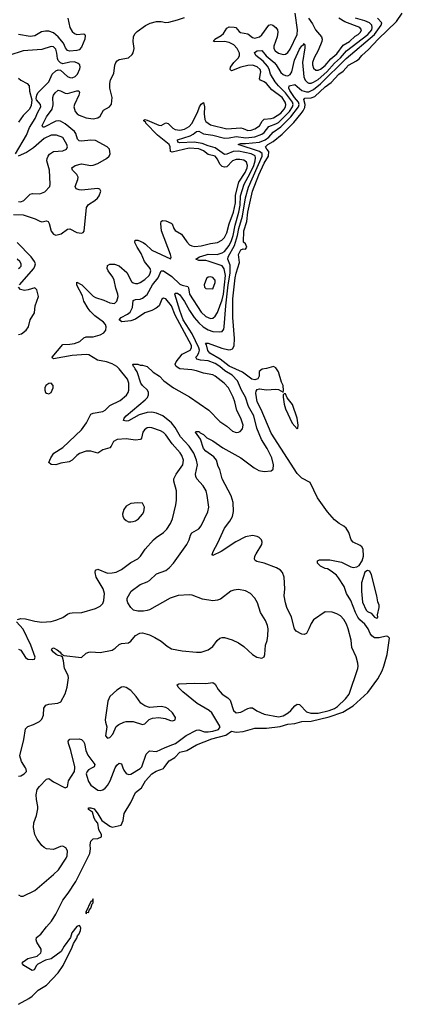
# Model space of a CAD drawing. Header units: inches. Extents: x 1550315 to 1685896, y 510706 to 640504.
# Tile 176 of 256: x 1660462 to 1663728, y 517980 to 526396. Entities that reach past the tile are written whole.
import ezdxf

# ---------------------------------------------------------------- set-up
doc = ezdxf.new("R2010")
doc.units = ezdxf.units.IN
doc.header["$MEASUREMENT"] = 0
doc.layers.add('B6561', color=7, linetype='Continuous')
doc.layers.add('B6562', color=7, linetype='Continuous')

msp = doc.modelspace()

# ---------------------------------------------------------------- linework, layer by layer
at = {"layer": 'B6561', "color": 5}
for points, elevation in [([(1660450, 518916.5), (1660470, 518904.9), (1660490, 518905.3), (1660590, 518951.7), (1660751.5, 519088.5), (1660794, 519130), (1660858.9, 519230), (1660867.2, 519250), (1660870.5, 519290.5), (1660856.3, 519316.3), (1660830, 519330.6), (1660810, 519327.3), (1660750, 519301.8), (1660690, 519308.9), (1660670, 519319.2), (1660650, 519336.9), (1660609.8, 519390), (1660589.8, 519430), (1660579.8, 519490), (1660583.2, 519530), (1660605.2, 519594.8), (1660616.2, 519650), (1660616.9, 519670), (1660604.1, 519730), (1660601.2, 519770), (1660610, 519814.9), (1660630, 519842.3), (1660690, 519904.4), (1660710, 519908.4), (1660750, 519882), (1660850, 519830.4), (1660870, 519839.1), (1660877.5, 519890), (1660928.2, 519970), (1660932.3, 520000)], 240), ([(1660450, 517979.7), (1660539.7, 518030), (1660568, 518050), (1660618.4, 518101.6), (1660690, 518144.5), (1660791.3, 518250), (1660833.7, 518310), (1660910, 518467.8), (1660920.6, 518499.4), (1660950, 518545.7), (1660955.9, 518564.1), (1660970, 518581.7), (1660980.5, 518610), (1660984.6, 518630), (1660976, 518650), (1660970, 518653.1), (1660950, 518644.2), (1660907.3, 518590), (1660894, 518550), (1660842.3, 518477.7), (1660814.4, 518430), (1660730, 518367.1), (1660683.1, 518356.9), (1660617.3, 518322.7), (1660604.7, 518310), (1660585.4, 518274.6), (1660568.7, 518270), (1660498, 518310), (1660484.7, 518324.7), (1660482, 518330), (1660490, 518342), (1660530, 518371.3), (1660610, 518390.8), (1660640.9, 518419.1), (1660646, 518430), (1660646, 518450), (1660606.6, 518510), (1660601.2, 518530), (1660605.2, 518550), (1660642, 518578), (1660690, 518642.8), (1660732.7, 518690), (1660769, 518750), (1660829.5, 518870), (1660874.5, 518930), (1660939.5, 519030), (1661060.7, 519270), (1661067.3, 519310), (1661062.8, 519342.8), (1661070, 519374.4), (1661090, 519393.8), (1661130, 519396.5), (1661159.6, 519410), (1661158.7, 519430), (1661137.8, 519470), (1661127.4, 519527.4), (1661107.5, 519550), (1661097, 519570), (1661083.1, 519623.1), (1661050, 519645.6), (1661050, 519659.3), (1661070, 519660.3), (1661096.5, 519650), (1661130, 519609.1), (1661164.3, 519550), (1661230, 519502.3), (1661250, 519493.1), (1661328.6, 519511.4), (1661345.9, 519550), (1661355, 519610), (1661410, 519704.6), (1661451.7, 519790), (1661501, 519830), (1661534.7, 519890), (1661591.2, 519948.8), (1661628, 519972), (1661690, 519996.5), (1661692.7, 520000)], 220), ([(1660450.9, 519930.9), (1660470, 519934), (1660499, 519950), (1660518.4, 519970), (1660516.3, 519990), (1660510.3, 520000)], 260), ([(1661080.3, 520000), (1661050, 519983.1), (1661037.5, 519970), (1661029.5, 519950), (1661033.4, 519930), (1661050, 519883.1), (1661070, 519852.9), (1661130, 519810.3), (1661150, 519806.2), (1661170, 519813), (1661190, 519827.7), (1661210, 519850.2), (1661233.6, 519890), (1661277.5, 520000)], 240), ([(1661342.7, 520000), (1661350, 519980.5), (1661370, 519952.2), (1661390, 519944.7), (1661410, 519947.7), (1661490, 519995.3), (1661494.9, 520000)], 240)]:
    msp.add_lwpolyline(points, dxfattribs=dict(at, elevation=elevation))
at = {"layer": 'B6561', "color": 5, "elevation": 220}
msp.add_lwpolyline([(1661090, 518882), (1661078, 518862), (1661070, 518859), (1661026.8, 518766.8), (1661030, 518754), (1661033.6, 518766.4), (1661050, 518765.3), (1661055.8, 518784.2), (1661070, 518800.7), (1661081.2, 518838.8), (1661090, 518846.8)], close=True, dxfattribs=at)
at = {"layer": 'B6562', "color": 5}
for points, elevation in [([(1660442.7, 521270), (1660470, 521276.1), (1660510, 521275.8), (1660590, 521254.6), (1660650, 521247.3), (1660730, 521253), (1660770, 521262.4), (1660830, 521285.5), (1660870, 521313.4), (1660890, 521322), (1660910, 521326.7), (1660991, 521329), (1661110, 521362.3), (1661150, 521382), (1661170, 521405.5), (1661179.8, 521430), (1661185.7, 521490), (1661173.3, 521530), (1661115.7, 521630), (1661105.6, 521670), (1661108.4, 521691.6), (1661130, 521700.3), (1661210, 521666.2), (1661250, 521666.8), (1661286.1, 521673.9), (1661330, 521697.6), (1661410, 521755.7), (1661470, 521788.6), (1661493.2, 521810), (1661533.6, 521870), (1661604.5, 521950), (1661626.2, 521970), (1661688.1, 522011.9), (1661717.8, 522042.2), (1661749.5, 522090.5), (1661767.6, 522130), (1661795.4, 522250), (1661799.1, 522290), (1661799.4, 522370), (1661777.8, 522450), (1661778.3, 522470), (1661797.2, 522510), (1661854.3, 522590), (1661859.1, 522630), (1661846.4, 522670), (1661832, 522692), (1661763.8, 522770), (1661710, 522847), (1661690, 522866.2), (1661662.7, 522882.7), (1661590, 522907.1), (1661570, 522909.8), (1661550, 522906), (1661528.6, 522891.4), (1661512.6, 522870), (1661501.3, 522818.7), (1661492.3, 522807.7), (1661450, 522802.8), (1661370, 522813.3), (1661293.8, 522806.2), (1661263.1, 522790), (1661242.6, 522750), (1661230, 522735.1), (1661170, 522718.5), (1661130, 522689.7), (1661070, 522708.3), (1661030, 522707.7), (1660973.2, 522686.8), (1660948.8, 522670), (1660910.1, 522629.9), (1660883.6, 522616.4), (1660813.8, 522606.2), (1660769.5, 522589.5), (1660730, 522594), (1660709.2, 522610), (1660726.6, 522650), (1660751.8, 522690), (1660830, 522739.7), (1660987.9, 522890), (1661031.6, 522950), (1661070, 523022.6), (1661090, 523032.4), (1661170, 523045.5), (1661190, 523058.9), (1661230, 523097.6), (1661319.5, 523140.5), (1661373.3, 523186.7), (1661388.4, 523210), (1661394.5, 523230), (1661394.7, 523290), (1661381.8, 523321.8), (1661310, 523412.6), (1661290, 523431.4), (1661250, 523454.3), (1661202, 523470), (1661126.2, 523486.2), (1661053, 523530), (1661030, 523535.1), (1660910, 523525.4), (1660750, 523497.6), (1660741.4, 523501.4), (1660738.7, 523510), (1660830, 523619), (1660890, 523620.8), (1660930.8, 523629.2), (1660974.6, 523645.4), (1661010, 523675.3), (1661030, 523684.7), (1661090, 523685.2), (1661150, 523701.7), (1661181, 523719), (1661197.6, 523742.4), (1661199.8, 523770), (1661193.2, 523790), (1661178.4, 523810), (1661103, 523863), (1661062.9, 523902.9), (1661046.1, 523926.1), (1661009.9, 523990), (1660996.6, 524036.6), (1660950, 524125.7), (1660949.1, 524150.9), (1660993.2, 524130), (1661090, 524033.4), (1661110, 524020.1), (1661178.8, 523998.8), (1661230, 523976), (1661270, 523970.3), (1661289.7, 523990), (1661297.8, 524010), (1661301.6, 524030), (1661299, 524050), (1661281.5, 524101.5), (1661268.4, 524170), (1661255.7, 524195.7), (1661216.1, 524250), (1661207.7, 524270), (1661210, 524295.8), (1661230, 524306.2), (1661270, 524306.3), (1661310, 524292), (1661375.5, 524235.5), (1661417, 524157), (1661430, 524146), (1661450, 524139.8), (1661470, 524141.8), (1661490, 524150.2), (1661530, 524174.3), (1661566.4, 524210), (1661576.9, 524230), (1661580.9, 524250), (1661576.6, 524270), (1661528.3, 524330), (1661498.1, 524398.1), (1661463.6, 524450), (1661446, 524490), (1661447.6, 524512.4), (1661470, 524511.3), (1661515.8, 524490), (1661536.2, 524476.2), (1661590, 524425.1), (1661750, 524351.3), (1661754, 524366), (1661748.2, 524390), (1661672.2, 524590), (1661666.8, 524653.2), (1661670, 524672), (1661681.3, 524678.7), (1661710, 524676), (1661756.1, 524656.1), (1661763.2, 524650), (1661777.6, 524610), (1661790, 524594.3), (1661842, 524562), (1661890, 524497.3), (1661912.6, 524472.6), (1661930, 524462.5), (1661957.2, 524457.2), (1662010, 524461.8), (1662090, 524483.3), (1662150, 524491.9), (1662188.7, 524510), (1662210, 524535), (1662230, 524574.9), (1662250, 524650), (1662287.1, 524750), (1662303.9, 524830), (1662303, 524897), (1662334.1, 525005.9), (1662386.5, 525090), (1662403.4, 525130), (1662407.7, 525150), (1662398.4, 525178.4), (1662375, 525195), (1662341.5, 525201.5), (1662310, 525200.1), (1662278.4, 525190), (1662230, 525136.8), (1662210, 525134), (1662190, 525141.5), (1662170, 525161.9), (1662150, 525204), (1662130, 525229.3), (1662070, 525242.3), (1662030, 525274.6), (1661990, 525291.7), (1661910, 525296.1), (1661762.1, 525262.1), (1661749.9, 525269.9), (1661747, 525310), (1661737.4, 525330), (1661637.5, 525410), (1661539.5, 525510), (1661537.3, 525517.3), (1661521.7, 525530), (1661522.9, 525537.1), (1661530, 525541.3), (1661550, 525537.5), (1661650, 525492.9), (1661669.9, 525490.1), (1661710, 525514.4), (1661730, 525508.5), (1661768, 525468), (1661790, 525456.6), (1661830, 525452.6), (1661870, 525460.6), (1661910, 525482.9), (1661930, 525508.4), (1661978.5, 525601.5), (1661995.5, 525650), (1662010, 525673.8), (1662030, 525686.7), (1662040.7, 525650), (1662036.3, 525590), (1662042, 525542), (1662050, 525524.5), (1662090, 525496.1), (1662230, 525462), (1662350.5, 525470.5), (1662370, 525466.6), (1662410, 525447.8), (1662437.4, 525450), (1662470, 525461.5), (1662510, 525489.1), (1662532.7, 525527.3), (1662550, 525544.1), (1662610, 525551.2), (1662630, 525557.7), (1662690, 525597.7), (1662720.8, 525630), (1662731.9, 525650), (1662734.1, 525670), (1662729.1, 525690), (1662703.1, 525730), (1662615.4, 525795.4), (1662570, 525850.6), (1662550, 525865.4), (1662518, 525878), (1662509.4, 525890), (1662520.4, 525950), (1662513.6, 525970), (1662490, 525991.9), (1662450, 526005.9), (1662410, 526003.8), (1662350, 525989.5), (1662270, 525959.8), (1662263.1, 525963.1), (1662257.7, 525970), (1662261, 525990), (1662289.9, 526030), (1662328.5, 526070), (1662339.6, 526090), (1662337.9, 526110), (1662319, 526150), (1662290, 526180.8), (1662250, 526201.5), (1662210, 526208.7), (1662126.4, 526206.4), (1662116, 526210), (1662123.3, 526216.7), (1662127.1, 526230), (1662180.5, 526259.5), (1662202.5, 526277.5), (1662230, 526324.2), (1662250, 526333.7), (1662293, 526333), (1662308.5, 526328.5), (1662334.4, 526294.4), (1662345.9, 526285.9), (1662410, 526276.1), (1662450, 526243.7), (1662470, 526238.8), (1662510, 526249.5), (1662530, 526265.5), (1662590, 526347.8), (1662610, 526355.5), (1662623.1, 526350), (1662650, 526329), (1662661.7, 526310), (1662665.5, 526290), (1662659.8, 526250), (1662631.2, 526170), (1662632.5, 526150), (1662642.8, 526130), (1662670, 526109), (1662710, 526097.2), (1662730, 526099.8), (1662750, 526115.2), (1662770, 526142.3), (1662832.2, 526270), (1662835, 526310), (1662814.2, 526450)], 280), ([(1661692.7, 520000), (1661739, 520061), (1661784.8, 520090), (1661830, 520134.8), (1661889.9, 520150.1), (1661970, 520198.8), (1662103, 520250), (1662220.6, 520279.4), (1662270, 520313.4), (1662310, 520305.1), (1662370, 520312.5), (1662470, 520338.7), (1662570, 520338.8), (1662684.7, 520355.3), (1662750, 520373), (1662810, 520381.3), (1662870, 520395.9), (1662950, 520398.8), (1663104.2, 520435.8), (1663221.9, 520478.1), (1663309.1, 520530.9), (1663434.6, 520645.4), (1663519.7, 520760.3), (1663557.2, 520830), (1663572.2, 520870), (1663598.3, 520970), (1663619.7, 521110), (1663603.6, 521123.6), (1663590, 521127.7), (1663530, 521111.9), (1663510, 521111.2), (1663490, 521113.2), (1663468, 521128), (1663453.2, 521150), (1663436.6, 521190), (1663410, 521229.4), (1663365.2, 521265.2), (1663347.6, 521287.6), (1663327.6, 521327.6), (1663290, 521431.7), (1663252.1, 521490), (1663231.3, 521550), (1663184.7, 521624.7), (1663166.4, 521646.4), (1663122, 521682), (1663090, 521702), (1663070, 521705.1), (1663030, 521723.7), (1663004.5, 521750), (1663005.2, 521770), (1663020.9, 521779.1), (1663110, 521778.4), (1663210, 521758), (1663290, 521718.7), (1663310, 521714.4), (1663340.1, 521719.9), (1663359, 521730), (1663385.2, 521770), (1663397.2, 521810), (1663395.1, 521870), (1663383.7, 521890), (1663370, 521900.7), (1663309.2, 521930), (1663293.2, 521950), (1663272.9, 522012.9), (1663248, 522050), (1663230, 522068), (1663188, 522090), (1663150, 522122), (1663090, 522188.7), (1663005.2, 522310), (1662940.4, 522440.4), (1662870, 522477.2), (1662830, 522517.2), (1662610, 522860.9), (1662523.9, 523063.9), (1662490, 523129.6), (1662478, 523202), (1662480.9, 523219.1), (1662490, 523235.3), (1662510, 523241.5), (1662570, 523232.6), (1662650, 523238), (1662670, 523233.4), (1662710, 523212), (1662714.5, 523225.5), (1662711.3, 523270), (1662697.1, 523297.1), (1662670, 523386.6), (1662650, 523420.3), (1662630, 523430.8), (1662570, 523414), (1662531.5, 523408.5), (1662507.2, 523390), (1662507.4, 523350), (1662495.5, 523324.5), (1662470, 523316.4), (1662443.9, 523323.9), (1662362.6, 523382.6), (1662250, 523434.2), (1662174.3, 523494.3), (1662084.9, 523544.9), (1662067.6, 523567.6), (1662057.6, 523617.6), (1662049, 523631), (1662070, 523632), (1662187.8, 523587.8), (1662246.5, 523573.5), (1662264.7, 523575.3), (1662277.5, 523582.5), (1662291.5, 523608.5), (1662296.2, 523670), (1662281.6, 523850), (1662282.2, 524010), (1662302.4, 524190), (1662310, 524230.4), (1662338.7, 524321.3), (1662330.7, 524390), (1662350.7, 524429.3), (1662370, 524438.4), (1662390, 524433.4), (1662400.8, 524450), (1662390, 524479.7), (1662372.9, 524492.9), (1662375.4, 524590), (1662400.8, 524670), (1662408.9, 524751.1), (1662449.1, 524930), (1662502.2, 525070), (1662550, 525168.6), (1662585.5, 525230), (1662589.5, 525270), (1662571.3, 525290), (1662560.8, 525310), (1662579.5, 525330), (1662625.4, 525354.6), (1662701.7, 525418.3), (1662802, 525518), (1662865.6, 525594.4), (1662883, 525617), (1662895.3, 525644.7), (1662897.7, 525670), (1662887.6, 525712.4), (1662895.3, 525724.7), (1662951.4, 525728.6), (1662980.4, 525739.6), (1663070, 525821.4), (1663120.2, 525859.8), (1663186.8, 525930), (1663224.6, 525955.4), (1663270, 526005.7), (1663337.2, 526042.8), (1663359.3, 526060.7), (1663382, 526090), (1663439.3, 526140.7), (1663521.9, 526230), (1663680, 526380), (1663728.4, 526450)], 220), ([(1660410, 524730.1), (1660490, 524728.3), (1660593.9, 524693.9), (1660632.4, 524672.4), (1660650, 524668.8), (1660690, 524675), (1660704.9, 524670), (1660713.8, 524653.8), (1660730, 524587.4), (1660750, 524561.2), (1660770, 524555.2), (1660815.8, 524564.2), (1660870, 524604.7), (1660890, 524606.9), (1660950, 524575.5), (1660990, 524570.4), (1661003.9, 524576.1), (1661010.9, 524589.1), (1661030.8, 524790), (1661050, 524816.9), (1661103.6, 524850), (1661126, 524870), (1661139.6, 524890), (1661154, 524930), (1661147.2, 524947.2), (1661130, 524954), (1660990, 524938.7), (1660970, 524940.2), (1660944.4, 524950), (1660935, 524970), (1660958.7, 525030), (1660959.5, 525050), (1660950, 525071.1), (1660911.2, 525110), (1660906, 525130), (1660934.5, 525150), (1660990, 525163.5), (1661070, 525149.5), (1661090, 525151.5), (1661130, 525166.9), (1661201.7, 525210), (1661225.1, 525230), (1661234.5, 525250), (1661229.7, 525290), (1661209.8, 525309.8), (1661110, 525363.1), (1661070, 525366.5), (1660990, 525356.4), (1660970, 525361.1), (1660955.3, 525375.3), (1660941.6, 525421.6), (1660930, 525439.4), (1660850, 525504.1), (1660810, 525527.9), (1660790, 525531.6), (1660770, 525528.4), (1660670, 525478.4), (1660658, 525478), (1660652.6, 525490), (1660690, 525565), (1660740.1, 525630), (1660747.7, 525667.7), (1660745.5, 525730), (1660750.6, 525750), (1660763.2, 525770), (1660790, 525792), (1660810, 525787.7), (1660850, 525766.8), (1660870, 525765.8), (1660948.9, 525788.9), (1660966.9, 525786.9), (1660972.4, 525772.4), (1660967.6, 525750), (1660929.3, 525670.7), (1660924.6, 525650), (1660935.1, 525610), (1660951.2, 525591.2), (1660970, 525579.6), (1661030, 525558.2), (1661090, 525548.4), (1661130, 525555.7), (1661148.1, 525570), (1661178.4, 525621.6), (1661228.2, 525651.8), (1661245.3, 525674.7), (1661251.9, 525730), (1661230.5, 525810), (1661229.9, 525850), (1661238, 525882), (1661265.3, 525934.7), (1661274.2, 526005.8), (1661282.5, 526030), (1661294.8, 526045.2), (1661310, 526054.2), (1661391.7, 526068.3), (1661423, 526097), (1661431.3, 526111.3), (1661438.7, 526150), (1661429.8, 526210.2), (1661432.7, 526250), (1661445.5, 526274.5), (1661464.7, 526295.3), (1661534.6, 526345.4), (1661575.2, 526364.8), (1661630, 526379.5), (1661670, 526379.5), (1661710, 526373), (1661735.9, 526375.9), (1661810, 526393.4), (1661870, 526415.6)], 320), ([(1660873.8, 526410), (1660890, 526329.2), (1660910, 526294.6), (1660930, 526276.2), (1660950, 526270.1), (1661010, 526274.7), (1661018.4, 526270), (1661021.1, 526261.1), (1661016.8, 526230), (1660990, 526160.5), (1660970, 526138), (1660949.1, 526130.9), (1660890, 526127.8), (1660870, 526132.2), (1660853.9, 526153.9), (1660835.4, 526195.4), (1660790, 526249), (1660750, 526282), (1660710, 526296.2), (1660682.9, 526297.1), (1660648.7, 526291.3), (1660590, 526256.5), (1660552.2, 526252.2), (1660450, 526269.1)], 320), ([(1660510.3, 520000), (1660476.4, 520056.4), (1660464, 520104), (1660496.3, 520243.7), (1660510, 520335.5), (1660530, 520354.9), (1660579.3, 520370), (1660630, 520397), (1660650, 520415.8), (1660664.5, 520450), (1660668.4, 520511.6), (1660684, 520536), (1660710, 520546), (1660787.2, 520552.8), (1660813.5, 520566.5), (1660850, 520633), (1660867.9, 520690), (1660877.7, 520770), (1660874.2, 520790), (1660843.2, 520850), (1660835, 520915), (1660826.2, 520946.2), (1660816, 520956), (1660790, 520960.9), (1660773.6, 520970), (1660750, 520989.2), (1660734.5, 521010), (1660738, 521022), (1660750, 521025.5), (1660780.3, 521010), (1660807.2, 520990), (1660816.3, 520976.3), (1660827.3, 520970), (1660826, 520966), (1660839.8, 520959.8), (1660990, 520944), (1661030, 520980.7), (1661051.5, 520988.5), (1661070, 520992.2), (1661150, 520986), (1661252.5, 521007.5), (1661277.6, 521022.4), (1661310, 521055.5), (1661330, 521062.4), (1661390, 521070.6), (1661410, 521084), (1661450, 521132.7), (1661488.3, 521151.7), (1661510, 521154), (1661570, 521138.4), (1661616.1, 521116.1), (1661670, 521084), (1661721.4, 521041.4), (1661758.4, 521018.4), (1661850, 521001.6), (1661970, 520988.4), (1662010, 520990.4), (1662070, 521010.4), (1662110, 521038), (1662147.3, 521090), (1662170, 521108.2), (1662190, 521114), (1662210, 521113.7), (1662275.3, 521095.3), (1662328.8, 521068.8), (1662376.7, 521036.7), (1662448.4, 520968.4), (1662485.8, 520945.8), (1662530, 520938.8), (1662548.7, 520950), (1662555.1, 520970), (1662559.5, 521050), (1662573.3, 521090), (1662578.9, 521130), (1662583, 521190), (1662577.7, 521217.7), (1662560.1, 521260.1), (1662516.9, 521330), (1662491.6, 521410), (1662469.5, 521450), (1662432.7, 521490), (1662390, 521513.6), (1662330, 521525.6), (1662290, 521520.7), (1662264, 521510), (1662176.2, 521443.8), (1662150, 521433.6), (1662110, 521427.3), (1662022.5, 521442.5), (1661935.6, 521475.6), (1661910, 521480.7), (1661814.7, 521474.7), (1661747.3, 521450), (1661570, 521352.6), (1661550, 521344.4), (1661519.9, 521340.1), (1661470, 521339.7), (1661434, 521350), (1661409.5, 521370), (1661385.1, 521410), (1661378.4, 521430), (1661379.5, 521450), (1661412.3, 521510), (1661491.4, 521568.6), (1661550, 521590.4), (1661570, 521602.4), (1661630, 521658.9), (1661710, 521686.9), (1661739.1, 521710), (1661775.4, 521750), (1661889.8, 521910), (1661907.7, 521950), (1661919.1, 521990), (1661930, 522008.2), (1661990, 522044.2), (1662010.6, 522069.4), (1662066.9, 522190), (1662077.4, 522230), (1662063.1, 522330), (1662052.7, 522370), (1662027.6, 522410), (1661973.7, 522470), (1661964.2, 522490), (1661962.4, 522510), (1661979.4, 522590), (1661972, 522630), (1661949.1, 522690), (1661910, 522751.7), (1661835.7, 522830), (1661789.9, 522909.9), (1661758.4, 522950), (1661682.5, 523010), (1661630, 523031.7), (1661590, 523040.1), (1661550, 523039.2), (1661480.9, 523019.1), (1661390, 522968.2), (1661370, 522963.1), (1661348.8, 522968.8), (1661354.7, 522990), (1661370.9, 523010), (1661534.3, 523145.7), (1661552.5, 523167.5), (1661561.1, 523190), (1661561.1, 523210), (1661553.3, 523230), (1661509.6, 523269.6), (1661495.2, 523290), (1661464.8, 523384.8), (1661446.8, 523410), (1661443.1, 523423.1), (1661432.7, 523430), (1661429, 523450), (1661470, 523450.5), (1661490, 523444), (1661510, 523444), (1661550, 523430.4), (1661601.6, 523381.6), (1661654.4, 523350), (1661693.7, 523310), (1661776, 523250), (1661912.8, 523172.8), (1662077.1, 523057.1), (1662170, 522960.5), (1662230, 522922), (1662279.1, 522879.1), (1662310, 522867.6), (1662330, 522868.9), (1662344.7, 522875.3), (1662362.8, 522897.2), (1662370.7, 522930), (1662350, 522989.6), (1662314.9, 523054.9), (1662298.8, 523130), (1662284.2, 523170), (1662245.1, 523250), (1662208.4, 523290), (1662130, 523348.7), (1662110, 523358.9), (1662030, 523374.7), (1661970, 523395.6), (1661930, 523404), (1661830, 523411.6), (1661798.2, 523430), (1661789.9, 523450), (1661796.5, 523470), (1661850, 523535.7), (1661918.4, 523570), (1661929.9, 523590), (1661927.5, 523610), (1661910, 523649.1), (1661788.2, 523870), (1661757, 523950), (1661710, 524008.5), (1661690, 524014.3), (1661674.4, 524005.6), (1661651.8, 523950), (1661628, 523930), (1661590, 523909.9), (1661528.9, 523891.1), (1661450, 523834.6), (1661410, 523822.9), (1661334.3, 523814.3), (1661309.7, 523830), (1661328.2, 523850), (1661382.7, 523877.3), (1661403.8, 523896.2), (1661424.4, 523935.6), (1661430, 523995.8), (1661450, 524005.4), (1661490, 524008), (1661510, 524015.9), (1661550, 524047.9), (1661596.1, 524130), (1661643.5, 524190), (1661670, 524250.2), (1661690, 524249.5), (1661761.1, 524201.1), (1661830, 524134.6), (1661850, 524125.7), (1661896.4, 524116.4), (1661902.9, 524102.9), (1661911.1, 524050), (1662010, 523895.8), (1662050, 523858), (1662090, 523841.2), (1662110, 523844.8), (1662130, 523862.8), (1662150, 523894), (1662190, 524000.6), (1662201.5, 524050), (1662218, 524210), (1662207.5, 524267.5), (1662190, 524291.4), (1662070, 524332.6), (1662050, 524338), (1661990, 524337.4), (1661966.9, 524350), (1661998, 524370), (1662053, 524387), (1662070, 524390.5), (1662147.8, 524387.8), (1662190, 524401.7), (1662210, 524415.3), (1662250, 524466.2), (1662270, 524507), (1662283.5, 524550), (1662300.9, 524639.1), (1662333, 524750), (1662344.4, 524810), (1662346, 524890), (1662377.4, 524990), (1662430, 525082.9), (1662460.5, 525150), (1662473.3, 525190), (1662476, 525216), (1662471.4, 525231.4), (1662438.2, 525250), (1662330, 525271.8), (1662283.6, 525270), (1662230, 525246.4), (1662210, 525243.4), (1662130, 525299.2), (1662070, 525316.3), (1662018.3, 525338.3), (1661950, 525348.1), (1661830, 525344.5), (1661813, 525350), (1661808.2, 525370), (1661916.3, 525403.7), (1661942.3, 525417.7), (1661970, 525440.5), (1661990, 525441.9), (1662030, 525421.3), (1662110, 525409.7), (1662210, 525383.3), (1662250, 525385.6), (1662310, 525396.6), (1662393, 525387), (1662470, 525394.2), (1662530, 525417.3), (1662550, 525431.9), (1662590, 525481.5), (1662650, 525504.2), (1662670, 525517.9), (1662765.6, 525610), (1662791.7, 525650), (1662795.5, 525670), (1662789.9, 525690), (1662731.1, 525771.1), (1662670.6, 525830), (1662643.2, 525863.2), (1662603, 525930), (1662591.4, 525971.4), (1662578.2, 525998.2), (1662540.9, 526040.9), (1662477.6, 526090), (1662466.1, 526113.9), (1662489.2, 526130), (1662530, 526131.1), (1662566.9, 526086.9), (1662635.7, 526030), (1662652.5, 526010), (1662690, 525945.3), (1662710, 525926.4), (1662730, 525917.3), (1662750, 525916.2), (1662770, 525926.1), (1662783.9, 525950), (1662807.4, 526050), (1662850, 526143.9), (1662870, 526173), (1662881.8, 526178.2), (1662891.6, 526191.6), (1662897, 526177), (1662895.9, 526155.9), (1662875.7, 526030), (1662887.1, 525907.1), (1662898.8, 525878.8), (1662919, 525859), (1662930, 525853.9), (1662950, 525853.6), (1662970, 525860.3), (1663010, 525885.1), (1663083.4, 525950), (1663150, 526022.9), (1663202.2, 526070), (1663250.7, 526130), (1663435, 526270), (1663467, 526310), (1663471.9, 526330), (1663468.3, 526348.3), (1663449.2, 526369.2), (1663410, 526386.3), (1663328.8, 526408.8)], 260), ([(1661494.9, 520000), (1661505.4, 520010), (1661542, 520118), (1661570, 520146.2), (1661630, 520140.1), (1661704.6, 520175.4), (1661770, 520199.5), (1661791.3, 520210), (1661883.1, 520276.9), (1661970, 520322), (1661990, 520325.6), (1662038.4, 520310), (1662070, 520307.5), (1662110, 520313.3), (1662160.3, 520330), (1662172.8, 520350), (1662170, 520358), (1662101.1, 520470), (1662078.5, 520490), (1661978.3, 520550), (1661854, 520650), (1661814.5, 520690), (1661805.2, 520710), (1661821.3, 520718.7), (1661950, 520726), (1662050, 520722.3), (1662110.2, 520730.2), (1662130, 520715.5), (1662157.3, 520670), (1662190, 520630.3), (1662238.3, 520598.3), (1662259.1, 520579.1), (1662285.8, 520490), (1662310, 520471.6), (1662350, 520476.5), (1662410, 520507.4), (1662430, 520514.9), (1662450, 520514.9), (1662487.1, 520487.1), (1662550, 520459.1), (1662670, 520437.5), (1662710, 520445.5), (1662754.6, 520470), (1662777.7, 520490), (1662810, 520531.6), (1662830, 520545.3), (1662850, 520543.6), (1662857.4, 520537.4), (1662910, 520478.6), (1662946.9, 520466.9), (1663010, 520469.5), (1663105.1, 520490), (1663150, 520508), (1663175.9, 520524.1), (1663242.2, 520590), (1663273.6, 520630), (1663349.7, 520849.7), (1663351.8, 520870), (1663350, 520895.3), (1663334.7, 520950), (1663296.3, 521030), (1663291, 521091), (1663266.4, 521190), (1663252.9, 521230), (1663229.7, 521270), (1663199.7, 521299.7), (1663170, 521318.5), (1663128.9, 521331.1), (1663070, 521334), (1662970, 521267), (1662950, 521236), (1662931.6, 521188.4), (1662910, 521149.5), (1662890, 521141.6), (1662870, 521142.4), (1662821.6, 521170), (1662807.1, 521190), (1662781.8, 521290), (1662742.5, 521370), (1662730.8, 521410), (1662720.3, 521470), (1662725, 521530), (1662720.4, 521630), (1662706.9, 521670), (1662688.2, 521690), (1662654.7, 521710), (1662550.3, 521749.7), (1662485.8, 521765.8), (1662472.9, 521772.9), (1662465.3, 521785.3), (1662469.5, 521809.5), (1662479.7, 521830), (1662528.5, 521910), (1662530.8, 521930), (1662525.7, 521950), (1662507.6, 521970), (1662490, 521978.4), (1662450, 521985.8), (1662390, 521975.5), (1662306, 521934), (1662182, 521850), (1662110, 521815.3), (1662105.8, 521825.8), (1662113.6, 521850), (1662154.5, 521925.5), (1662210.6, 522049.4), (1662255.8, 522110), (1662278, 522150), (1662288.4, 522191.6), (1662285.4, 522270), (1662267.2, 522327.2), (1662189.7, 522470), (1662171.1, 522550), (1662156.4, 522576.4), (1662143.1, 522630), (1662120.3, 522660.3), (1662050, 522707.6), (1662032.3, 522730), (1662006, 522810), (1661962.7, 522870), (1661965.6, 522874.4), (1661990, 522874.9), (1661998.8, 522870), (1662003.4, 522863.4), (1662030.6, 522850), (1662060.3, 522820.3), (1662110, 522794.6), (1662195.5, 522735.5), (1662350, 522651), (1662464.9, 522564.9), (1662503.1, 522543.1), (1662550, 522533.4), (1662610, 522540.3), (1662625.3, 522554.7), (1662628.4, 522591.6), (1662613.2, 522650), (1662573.4, 522730), (1662527.1, 522807.1), (1662485, 522905), (1662459.4, 523010), (1662415.8, 523090), (1662390, 523169), (1662356.2, 523230), (1662322.7, 523310), (1662276.6, 523356.6), (1662213.2, 523393.2), (1662170, 523431.6), (1662130, 523457.1), (1662070, 523479.8), (1662005.3, 523485.3), (1661973.3, 523493.3), (1661966.3, 523510), (1661978.3, 523521.7), (1661992.1, 523547.9), (1661995.8, 523570), (1661992, 523590), (1661935.2, 523710), (1661857.2, 523830), (1661827.5, 523910), (1661787, 524050), (1661790, 524057.4), (1661810, 524058.6), (1661830, 524043.9), (1661870, 523987.6), (1661910.1, 523910), (1661950, 523849.6), (1661990, 523804.7), (1662029.5, 523770.5), (1662070, 523745), (1662109.8, 523730.2), (1662170, 523726.5), (1662190, 523730.3), (1662203.8, 523750), (1662208.8, 523771.2), (1662222, 523950), (1662242.4, 524130), (1662258.8, 524230), (1662258.8, 524298.8), (1662238.5, 524350), (1662241.5, 524370), (1662295.1, 524464.9), (1662322, 524550), (1662332.6, 524610), (1662364.1, 524715.9), (1662388.2, 524871.8), (1662415.3, 524964.7), (1662533, 525230), (1662530.7, 525250.7), (1662509.9, 525270), (1662327.8, 525330), (1662350, 525338.2), (1662390, 525336.9), (1662510, 525349.4), (1662556.2, 525370), (1662589.4, 525390.6), (1662626.1, 525433.9), (1662690, 525478.5), (1662775.9, 525564.1), (1662842.3, 525650), (1662846.9, 525670), (1662841.1, 525690), (1662807, 525730), (1662767.7, 525790), (1662758.4, 525810), (1662762.4, 525830), (1662810, 525840.6), (1662870, 525791.2), (1662910, 525779.1), (1662930, 525778.2), (1662970, 525799.6), (1663031.2, 525848.8), (1663250, 526063.3), (1663490.7, 526269.3), (1663549, 526350), (1663554.7, 526370), (1663516.2, 526410)], 240), ([(1662927.1, 526410), (1662961.4, 526361.4), (1662988.6, 526308.6), (1663037.3, 526250), (1663044.1, 526230), (1663042.8, 526210), (1663010, 526132.6), (1662976.1, 526070), (1662962.2, 526030), (1662961.4, 526010), (1662970, 525980.3), (1662990, 525963), (1663010, 525963.8), (1663030, 525971.9), (1663070, 526004.6), (1663118.8, 526061.2), (1663170, 526103.7), (1663223.5, 526176.5), (1663277.4, 526210), (1663326.4, 526253.6), (1663351.4, 526270), (1663372.6, 526290), (1663380.2, 526310), (1663365, 526330), (1663238.8, 526378.7), (1663187.6, 526407.6)], 280), ([(1660424.7, 525250), (1660520.7, 525410), (1660545.5, 525474.5), (1660592.9, 525550), (1660615.4, 525604.6), (1660641, 525650), (1660639.7, 525670), (1660605.2, 525710), (1660602.5, 525722.5), (1660607.3, 525750), (1660616.4, 525770), (1660710, 525865.6), (1660738.3, 525930), (1660770, 525959), (1660790, 525965.8), (1660810, 525963.9), (1660870, 525911.1), (1660890, 525901.1), (1660910, 525899.3), (1660935.6, 525910), (1660955.5, 525930), (1660975.8, 525975.8), (1660979.1, 525990), (1660974.7, 526010), (1660961.8, 526021.8), (1660930, 526034.9), (1660890, 526032.5), (1660830, 526018.5), (1660810, 526026.2), (1660790, 526047.6), (1660783.4, 526063.4), (1660779.3, 526110), (1660770, 526143.9), (1660750, 526163.2), (1660730, 526166.8), (1660650, 526139.9), (1660490, 526128.1), (1660367.7, 526090)], 340), ([(1660450, 525894.6), (1660470, 525877.5), (1660525.7, 525850), (1660541.3, 525830), (1660545.5, 525785.5), (1660563.8, 525710), (1660559.2, 525660.8), (1660546.4, 525630), (1660490, 525576.2), (1660450, 525519.7)], 340), ([(1660450, 524842.8), (1660470, 524838.4), (1660498, 524850), (1660550, 524904.2), (1660570, 524909.5), (1660632.5, 524907.5), (1660676.6, 524923.4), (1660719.3, 524970), (1660722.4, 524990), (1660717.1, 525110), (1660694.2, 525190), (1660695.9, 525210), (1660703.5, 525230), (1660715.1, 525244.9), (1660750, 525269.2), (1660830, 525274.9), (1660862.4, 525290), (1660868.3, 525310), (1660863.1, 525330), (1660829.5, 525390), (1660777.2, 525410), (1660730, 525409.8), (1660670, 525380.5), (1660580, 525300), (1660518.3, 525261.7), (1660448, 525228)], 340), ([(1660459.8, 524130), (1660581.2, 524270), (1660592.1, 524290), (1660595.3, 524310), (1660589.3, 524330), (1660559.7, 524370), (1660440.8, 524490)], 320), ([(1660450, 524269.3), (1660462.9, 524277.1), (1660473, 524290), (1660473.4, 524310), (1660463.1, 524330), (1660438.8, 524350)], 340), ([(1660450, 523704.7), (1660476.2, 523710), (1660517.1, 523742.9), (1660536.8, 523770), (1660550.6, 523830), (1660586.6, 523890), (1660593.7, 523950), (1660621.1, 524030), (1660606.6, 524086.6), (1660590, 524105.1), (1660534.6, 524085.4), (1660501.9, 524081.9), (1660468.2, 524090), (1660452.4, 524110)], 320), ([(1660450, 521015.3), (1660470, 521006.4), (1660510, 520943.8), (1660530, 520930.4), (1660574, 520926), (1660589.1, 520930.9), (1660593.2, 520946.8), (1660555.3, 521050), (1660490, 521186), (1660434, 521250)], 280), ([(1660932.3, 520000), (1660933.7, 520010), (1660898.5, 520150), (1660877.7, 520210), (1660875.3, 520230), (1660890, 520246.5), (1660970, 520249), (1660990, 520242.3), (1661007, 520227), (1661015.1, 520210), (1661027.5, 520150), (1661043.2, 520110), (1661102.6, 520030), (1661098.3, 520010), (1661080.3, 520000)], 240), ([(1661277.5, 520000), (1661281.5, 520010), (1661290, 520024.4), (1661310, 520042), (1661330, 520034), (1661342.7, 520000)], 240)]:
    msp.add_lwpolyline(points, dxfattribs=dict(at, elevation=elevation))
for points, elevation in [([(1662090, 524198.9), (1662070, 524195.6), (1662057.6, 524182.4), (1662037.1, 524130), (1662039.1, 524110), (1662050, 524099.1), (1662110, 524094), (1662129.7, 524150), (1662129.6, 524170), (1662110, 524193.3)], 280), ([(1660729.2, 523289.2), (1660710, 523286.6), (1660684.9, 523270), (1660676.3, 523250), (1660676.3, 523230), (1660680.7, 523210), (1660690, 523203), (1660710, 523198), (1660730, 523208), (1660746.6, 523250), (1660746, 523270)], 320), ([(1662730, 523199), (1662721, 523199), (1662711.3, 523188.7), (1662711, 523169), (1662719.1, 523110), (1662730.5, 523070.5), (1662787.9, 522947.9), (1662830, 522898), (1662835.5, 522904.5), (1662839.6, 522930), (1662831.5, 522988.5), (1662790, 523107.8), (1662744.2, 523164.2)], 220), ([(1661466.6, 522266.6), (1661410, 522259.3), (1661370, 522238), (1661350.2, 522210), (1661340.7, 522170), (1661342.8, 522150), (1661353.7, 522130), (1661370, 522114.9), (1661390, 522104.9), (1661410, 522102.4), (1661430, 522106.4), (1661450, 522113), (1661476.8, 522130), (1661510, 522167.8), (1661521.8, 522190), (1661528.3, 522230), (1661510, 522262.9)], 320), ([(1663430, 521688.7), (1663407.9, 521672.1), (1663378.9, 521581.1), (1663379.6, 521510), (1663390, 521418), (1663419.5, 521350), (1663430, 521338.4), (1663462.3, 521322.3), (1663490, 521289.3), (1663510, 521279.5), (1663516.8, 521283.2), (1663518.3, 521290), (1663518, 521310), (1663532.3, 521372.3), (1663531.1, 521391.1), (1663520.1, 521420.1), (1663511.7, 521471.7), (1663466, 521650), (1663450, 521682)], 220), ([(1661350, 520692.3), (1661330, 520689.2), (1661290, 520664), (1661230.7, 520610), (1661213, 520570), (1661192.5, 520412.5), (1661193, 520390), (1661206, 520350), (1661195.2, 520275.2), (1661210, 520254), (1661230, 520260.4), (1661255.6, 520290), (1661286.2, 520353.8), (1661308.7, 520371.3), (1661350, 520392.4), (1661370, 520398.4), (1661430, 520397.1), (1661510, 520370.7), (1661530, 520377.3), (1661566.3, 520413.7), (1661594.5, 520425.5), (1661650, 520432.2), (1661702.6, 520422.6), (1661750, 520404.9), (1661770, 520402.8), (1661789, 520411), (1661792, 520430), (1661767, 520470), (1661730, 520504.5), (1661710, 520516.2), (1661670, 520524.5), (1661570, 520518), (1661529.6, 520529.6), (1661495.1, 520555.1), (1661455.6, 520610), (1661410, 520662), (1661370, 520686.6)], 260)]:
    msp.add_lwpolyline(points, close=True, dxfattribs=dict(at, elevation=elevation))

doc.saveas('drawing.dxf')
